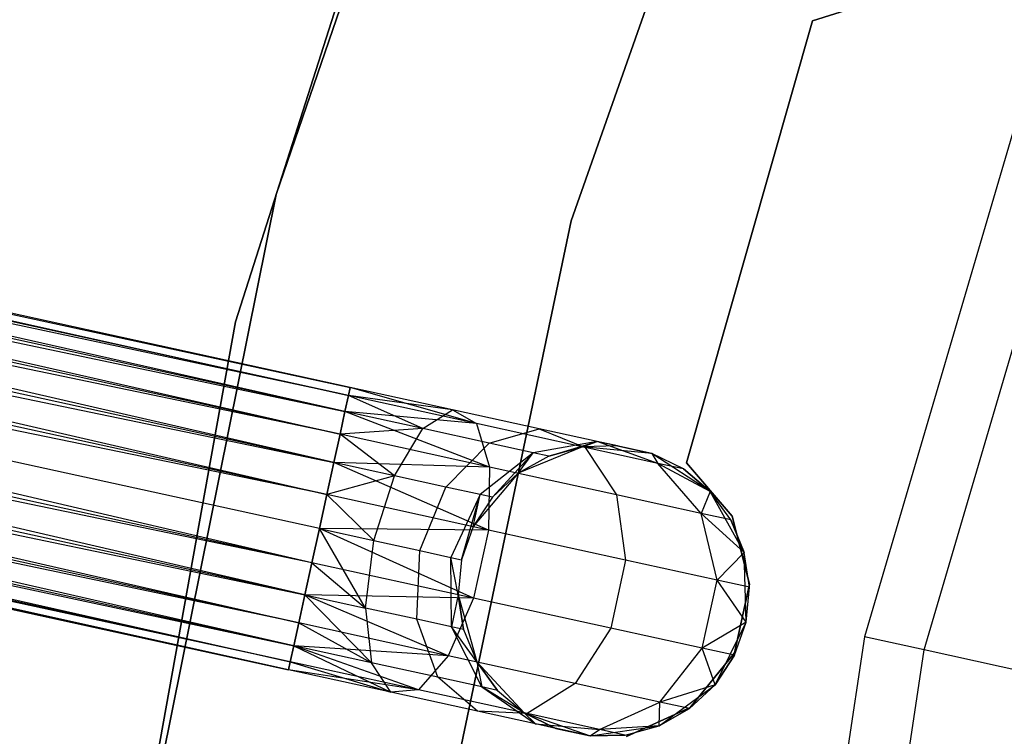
# Model space of a CAD drawing. Extents: x -91 to 92, y -91 to 92.
# Tile 96 of 256: x -44.45 to -37.69, y 8.33 to 13.25. Entities that reach past the tile are written whole.
import ezdxf

# ---------------------------------------------------------------- set-up
doc = ezdxf.new("R2010")
doc.units = 0
doc.header["$LTSCALE"] = 25.4
doc.layers.get('0').update_dxf_attribs({"linetype": 'CONTINUOUS'})

# ---------------------------------------------------------------- blocks, each defined once
blk = doc.blocks.new('NL2500012258_STL_2')
at = {"color": 0}
for p, q in [((51.4425, 17.1193, 186), (49.5581, 11.6188, 186)), ((49.5581, 11.6188, 178.5), (51.4425, 17.1193, 178.5)), ((51.4425, 17.1193, 186), (49.5581, 11.6188, 186)), ((49.5581, 11.6188, 178.5), (51.4425, 17.1193, 178.5)), ((51.5827, 11.4376, 186), (53.4727, 16.7841, 186)), ((53.4727, 16.7841, 178.5), (51.5827, 11.4376, 178.5)), ((53.4727, 16.7841, 178.5), (51.5827, 11.4376, 178.5)), ((51.5827, 11.4376, 186), (53.4727, 16.7841, 186)), ((51.0517, 16.2886, 186), (49.2791, 10.7441, 186)), ((49.2791, 10.7441, 187), (51.0517, 16.2886, 187)), ((51.0517, 16.2886, 186), (49.2791, 10.7441, 186)), ((49.2791, 10.7441, 187), (51.0517, 16.2886, 187)), ((50.0669, 10.2946, 177.3795), (31.2626, 14.4128, 177.3795)), ((50.0669, 10.2946, 177.6205), (31.2626, 14.4128, 177.3795)), ((31.2626, 14.4128, 177.3795), (50.0546, 10.2382, 177.1454)), ((50.0669, 10.2946, 177.6205), (31.2626, 14.4128, 177.3795)), ((50.0669, 10.2946, 177.3795), (31.2626, 14.4128, 177.3795)), ((31.2626, 14.4128, 177.3795), (50.0546, 10.2382, 177.1454)), ((31.2503, 14.3564, 177.8546), (50.0669, 10.2946, 177.6205)), ((50.0306, 10.1288, 178.0681), (31.2503, 14.3564, 177.8546)), ((50.0306, 10.1288, 178.0681), (31.2503, 14.3564, 177.8546)), ((50.0546, 10.2382, 177.8546), (31.2503, 14.3564, 177.8546)), ((50.0546, 10.2382, 177.8546), (31.2503, 14.3564, 177.8546)), ((31.2503, 14.3564, 177.8546), (50.0669, 10.2946, 177.6205)), ((31.2263, 14.247, 176.9319), (49.9964, 9.9726, 176.7515)), ((50.0546, 10.2382, 177.1454), (31.2263, 14.247, 176.9319)), ((50.0546, 10.2382, 177.1454), (31.2263, 14.247, 176.9319)), ((50.0306, 10.1288, 176.9319), (31.2263, 14.247, 176.9319)), ((50.0306, 10.1288, 176.9319), (31.2263, 14.247, 176.9319)), ((31.2263, 14.247, 176.9319), (49.9964, 9.9726, 176.7515)), ((31.1921, 14.0908, 178.2485), (50.0306, 10.1288, 178.0681)), ((49.954, 9.7788, 178.3855), (31.1921, 14.0908, 178.2485)), ((49.954, 9.7788, 178.3855), (31.1921, 14.0908, 178.2485)), ((49.9964, 9.9726, 178.2485), (31.1921, 14.0908, 178.2485)), ((49.9964, 9.9726, 178.2485), (31.1921, 14.0908, 178.2485)), ((31.1921, 14.0908, 178.2485), (50.0306, 10.1288, 178.0681)), ((31.1497, 13.897, 176.6145), (49.9058, 9.5586, 176.5291)), ((49.9964, 9.9726, 176.7515), (31.1497, 13.897, 176.6145)), ((49.9964, 9.9726, 176.7515), (31.1497, 13.897, 176.6145)), ((49.954, 9.7788, 176.6145), (31.1497, 13.897, 176.6145)), ((49.954, 9.7788, 176.6145), (31.1497, 13.897, 176.6145)), ((31.1497, 13.897, 176.6145), (49.9058, 9.5586, 176.5291)), ((55.1297, 13.7939, 149), (53.5983, 8.5821, 149)), ((55.1297, 13.7939, 149), (53.5983, 8.5821, 149)), ((31.1014, 13.6768, 178.4709), (49.954, 9.7788, 178.3855)), ((49.9058, 9.5586, 178.4709), (31.1014, 13.6768, 178.4709)), ((49.9058, 9.5586, 178.4709), (31.1014, 13.6768, 178.4709)), ((31.1014, 13.6768, 178.4709), (49.954, 9.7788, 178.3855)), ((54.0075, 8.4917, 173.0052), (55.5228, 13.6487, 173.0052)), ((54.0075, 8.4917, 173.0052), (55.5228, 13.6487, 173.0052)), ((49.9058, 9.5586, 176.5291), (31.0502, 13.4431, 176.5)), ((49.8546, 9.3249, 178.5), (31.0502, 13.4431, 178.5)), ((49.8546, 9.3249, 178.5), (31.0502, 13.4431, 178.5)), ((49.8546, 9.3249, 176.5), (31.0502, 13.4431, 176.5)), ((49.9058, 9.5586, 176.5291), (31.0502, 13.4431, 176.5)), ((49.8546, 9.3249, 176.5), (31.0502, 13.4431, 176.5)), ((49.8034, 9.0911, 176.5291), (31.0502, 13.4431, 176.5)), ((49.8034, 9.0911, 176.5291), (31.0502, 13.4431, 176.5)), ((49.7551, 8.8709, 178.3855), (30.999, 13.2093, 178.4709)), ((49.7551, 8.8709, 178.3855), (30.999, 13.2093, 178.4709)), ((49.8034, 9.0911, 178.4709), (30.999, 13.2093, 178.4709)), ((49.8034, 9.0911, 178.4709), (30.999, 13.2093, 178.4709)), ((30.9508, 12.9891, 176.6145), (49.7127, 8.6771, 176.7515)), ((49.8034, 9.0911, 176.5291), (30.9508, 12.9891, 176.6145)), ((49.8034, 9.0911, 176.5291), (30.9508, 12.9891, 176.6145)), ((49.7551, 8.8709, 176.6145), (30.9508, 12.9891, 176.6145)), ((49.7551, 8.8709, 176.6145), (30.9508, 12.9891, 176.6145)), ((30.9508, 12.9891, 176.6145), (49.7127, 8.6771, 176.7515)), ((53.2412, 12.8117, 185), (53.7007, 12.9567, 185)), ((53.7007, 12.9567, 183), (53.2412, 12.8117, 183)), ((53.7007, 12.9567, 183), (53.2412, 12.8117, 183)), ((53.2412, 12.8117, 185), (53.7007, 12.9567, 185)), ((30.9084, 12.7953, 178.2485), (49.7551, 8.8709, 178.3855)), ((49.6785, 8.5209, 178.0681), (30.9084, 12.7953, 178.2485)), ((49.6785, 8.5209, 178.0681), (30.9084, 12.7953, 178.2485)), ((49.7127, 8.6771, 178.2485), (30.9084, 12.7953, 178.2485)), ((49.7127, 8.6771, 178.2485), (30.9084, 12.7953, 178.2485)), ((30.9084, 12.7953, 178.2485), (49.7551, 8.8709, 178.3855)), ((52.376, 9.7755, 185), (53.2412, 12.8117, 185)), ((53.2412, 12.8117, 183), (52.376, 9.7755, 183)), ((53.2412, 12.8117, 183), (52.376, 9.7755, 183)), ((52.376, 9.7755, 185), (53.2412, 12.8117, 185)), ((53.2412, 12.8117, 185), (53.2412, 12.8117, 183)), ((53.2412, 12.8117, 185), (53.2412, 12.8117, 183)), ((30.8742, 12.6391, 176.9319), (49.6545, 8.4115, 177.1454)), ((49.7127, 8.6771, 176.7515), (30.8742, 12.6391, 176.9319)), ((49.7127, 8.6771, 176.7515), (30.8742, 12.6391, 176.9319)), ((49.6785, 8.5209, 176.9319), (30.8742, 12.6391, 176.9319)), ((49.6785, 8.5209, 176.9319), (30.8742, 12.6391, 176.9319)), ((30.8742, 12.6391, 176.9319), (49.6545, 8.4115, 177.1454)), ((30.8502, 12.5297, 177.8546), (49.6785, 8.5209, 178.0681)), ((49.6422, 8.3551, 177.6205), (30.8502, 12.5297, 177.8546)), ((49.6422, 8.3551, 177.6205), (30.8502, 12.5297, 177.8546)), ((49.6545, 8.4115, 177.8546), (30.8502, 12.5297, 177.8546)), ((49.6545, 8.4115, 177.8546), (30.8502, 12.5297, 177.8546)), ((30.8502, 12.5297, 177.8546), (49.6785, 8.5209, 178.0681)), ((30.8379, 12.4733, 177.3795), (49.6422, 8.3551, 177.6205)), ((49.6422, 8.3551, 177.3795), (30.8379, 12.4733, 177.3795)), ((30.8379, 12.4733, 177.3795), (49.6422, 8.3551, 177.6205)), ((49.6545, 8.4115, 177.1454), (30.8379, 12.4733, 177.3795)), ((49.6545, 8.4115, 177.1454), (30.8379, 12.4733, 177.3795)), ((49.6422, 8.3551, 177.3795), (30.8379, 12.4733, 177.3795)), ((49.5581, 11.6188, 186), (48.4078, 5.9193, 186)), ((48.4078, 5.9193, 178.5), (49.5581, 11.6188, 178.5)), ((49.5581, 11.6188, 186), (48.4078, 5.9193, 186)), ((48.4078, 5.9193, 178.5), (49.5581, 11.6188, 178.5)), ((49.5581, 11.6188, 186), (49.5581, 11.6188, 178.5)), ((49.5581, 11.6188, 186), (49.5581, 11.6188, 178.5)), ((50.4221, 5.887, 186), (51.5827, 11.4376, 186)), ((51.5827, 11.4376, 178.5), (50.4221, 5.887, 178.5)), ((51.5827, 11.4376, 178.5), (50.4221, 5.887, 178.5)), ((50.4221, 5.887, 186), (51.5827, 11.4376, 186)), ((51.5827, 11.4376, 178.5), (51.5827, 11.4376, 186)), ((51.5827, 11.4376, 178.5), (51.5827, 11.4376, 186)), ((49.2791, 10.7441, 186), (48.2453, 5.0158, 186)), ((48.2453, 5.0158, 187), (49.2791, 10.7441, 187)), ((49.2791, 10.7441, 186), (48.2453, 5.0158, 186)), ((48.2453, 5.0158, 187), (49.2791, 10.7441, 187)), ((49.2791, 10.7441, 186), (49.2791, 10.7441, 187)), ((49.2791, 10.7441, 186), (49.2791, 10.7441, 187)), ((50.0669, 10.2946, 177.6205), (50.0546, 10.2382, 177.8546)), ((50.0546, 10.2382, 177.1454), (50.0669, 10.2946, 177.3795)), ((50.0546, 10.2382, 177.1454), (50.0669, 10.2946, 177.3795)), ((50.0669, 10.2946, 177.6205), (50.0546, 10.2382, 177.8546)), ((50.7695, 10.1407, 177.7636), (50.0669, 10.2946, 177.6205)), ((50.7695, 10.1407, 177.7636), (50.0669, 10.2946, 177.3795)), ((50.7695, 10.1407, 177.7636), (50.0669, 10.2946, 177.6205)), ((50.7695, 10.1407, 177.7636), (50.0669, 10.2946, 177.3795)), ((50.9348, 10.0455, 177.3246), (50.0669, 10.2946, 177.3795)), ((50.9348, 10.0455, 177.3246), (50.0669, 10.2946, 177.3795)), ((50.0546, 10.2382, 177.8546), (50.0306, 10.1288, 178.0681)), ((50.0306, 10.1288, 176.9319), (50.0546, 10.2382, 177.1454)), ((50.0306, 10.1288, 176.9319), (50.0546, 10.2382, 177.1454)), ((50.0546, 10.2382, 177.8546), (50.0306, 10.1288, 178.0681)), ((50.5659, 10.0116, 178.1771), (50.0546, 10.2382, 177.8546)), ((50.5659, 10.0116, 178.1771), (50.0546, 10.2382, 177.8546)), ((50.7695, 10.1407, 177.7636), (50.0546, 10.2382, 177.8546)), ((50.7695, 10.1407, 177.7636), (50.0546, 10.2382, 177.8546)), ((50.9348, 10.0455, 177.3246), (50.0546, 10.2382, 177.1454)), ((50.9348, 10.0455, 177.3246), (50.0546, 10.2382, 177.1454)), ((50.0306, 10.1288, 178.0681), (49.9964, 9.9726, 178.2485)), ((49.9964, 9.9726, 176.7515), (50.0306, 10.1288, 176.9319)), ((49.9964, 9.9726, 176.7515), (50.0306, 10.1288, 176.9319)), ((50.0306, 10.1288, 178.0681), (49.9964, 9.9726, 178.2485)), ((50.5659, 10.0116, 178.1771), (50.0306, 10.1288, 178.0681)), ((50.5659, 10.0116, 178.1771), (50.0306, 10.1288, 178.0681)), ((50.9348, 10.0455, 177.3246), (50.0306, 10.1288, 176.9319)), ((50.9348, 10.0455, 177.3246), (50.0306, 10.1288, 176.9319)), ((51.0239, 9.7476, 176.9607), (50.0306, 10.1288, 176.9319)), ((51.0239, 9.7476, 176.9607), (50.0306, 10.1288, 176.9319)), ((50.5659, 10.0116, 178.1771), (50.7695, 10.1407, 177.7636)), ((50.5659, 10.0116, 178.1771), (50.7695, 10.1407, 177.7636)), ((50.7695, 10.1407, 177.7636), (50.9348, 10.0455, 177.3246)), ((51.3652, 10.0103, 178.171), (50.7695, 10.1407, 177.7636)), ((51.3652, 10.0103, 178.171), (50.7695, 10.1407, 177.7636)), ((50.7695, 10.1407, 177.7636), (50.9348, 10.0455, 177.3246)), ((50.5659, 10.0116, 178.1771), (49.9964, 9.9726, 178.2485)), ((50.5659, 10.0116, 178.1771), (49.9964, 9.9726, 178.2485)), ((50.3706, 9.6876, 178.4703), (50.5659, 10.0116, 178.1771)), ((50.3706, 9.6876, 178.4703), (50.5659, 10.0116, 178.1771)), ((51.0197, 9.9122, 178.4875), (50.5659, 10.0116, 178.1771)), ((51.0197, 9.9122, 178.4875), (50.5659, 10.0116, 178.1771)), ((50.9348, 10.0455, 177.3246), (51.0239, 9.7476, 176.9607)), ((51.681, 9.882, 177.835), (50.9348, 10.0455, 177.3246)), ((51.681, 9.882, 177.835), (50.9348, 10.0455, 177.3246)), ((50.9348, 10.0455, 177.3246), (51.0239, 9.7476, 176.9607)), ((51.0197, 9.9122, 178.4875), (51.3652, 10.0103, 178.171)), ((51.0197, 9.9122, 178.4875), (51.3652, 10.0103, 178.171)), ((51.3652, 10.0103, 178.171), (51.681, 9.882, 177.835)), ((51.7631, 9.9231, 178.7808), (51.3652, 10.0103, 178.171)), ((51.7631, 9.9231, 178.7808), (51.3652, 10.0103, 178.171)), ((51.3652, 10.0103, 178.171), (51.681, 9.882, 177.835)), ((49.9964, 9.9726, 178.2485), (49.954, 9.7788, 178.3855)), ((49.954, 9.7788, 176.6145), (49.9964, 9.9726, 176.7515)), ((49.954, 9.7788, 176.6145), (49.9964, 9.9726, 176.7515)), ((49.9964, 9.9726, 178.2485), (49.954, 9.7788, 178.3855)), ((50.3706, 9.6876, 178.4703), (49.9964, 9.9726, 178.2485)), ((50.3706, 9.6876, 178.4703), (49.9964, 9.9726, 178.2485)), ((51.0239, 9.7476, 176.9607), (49.9964, 9.9726, 176.7515)), ((51.0239, 9.7476, 176.9607), (49.9964, 9.9726, 176.7515)), ((50.7238, 9.6102, 178.7119), (51.0197, 9.9122, 178.4875)), ((50.7238, 9.6102, 178.7119), (51.0197, 9.9122, 178.4875)), ((51.3229, 9.8458, 178.952), (51.0197, 9.9122, 178.4875)), ((51.3229, 9.8458, 178.952), (51.0197, 9.9122, 178.4875)), ((51.6619, 9.8862, 185), (51.2189, 9.7049, 185)), ((51.6619, 9.8862, 185), (51.2189, 9.7049, 185)), ((51.7631, 9.9231, 178.7808), (51.3229, 9.8458, 178.952)), ((51.7631, 9.9231, 178.7808), (51.3229, 9.8458, 178.952)), ((51.4294, 9.8224, 179.5), (51.7631, 9.9231, 178.7808)), ((51.4294, 9.8224, 179.5), (51.7631, 9.9231, 178.7808)), ((51.6619, 9.8862, 179.5), (51.4294, 9.8224, 179.5)), ((51.4294, 9.8224, 179.5), (51.6619, 9.8862, 185)), ((51.4294, 9.8224, 179.5), (51.6619, 9.8862, 185)), ((51.6619, 9.8862, 179.5), (51.4294, 9.8224, 179.5)), ((51.6619, 9.8862, 179.5), (51.7631, 9.9231, 178.7808)), ((51.6619, 9.8862, 179.5), (51.7631, 9.9231, 178.7808)), ((51.9029, 9.8925, 179.5), (51.6619, 9.8862, 185)), ((51.9029, 9.8925, 179.5), (51.6619, 9.8862, 179.5)), ((51.9029, 9.8925, 179.5), (51.6619, 9.8862, 185)), ((51.9029, 9.8925, 179.5), (51.6619, 9.8862, 179.5)), ((52.1384, 9.8409, 185), (51.6619, 9.8862, 185)), ((52.1384, 9.8409, 185), (51.6619, 9.8862, 185)), ((51.6619, 9.8862, 179.5), (51.6619, 9.8862, 185)), ((51.6619, 9.8862, 179.5), (51.6619, 9.8862, 185)), ((51.681, 9.882, 177.835), (51.8949, 9.5568, 177.5565)), ((52.1796, 9.7728, 178.5989), (51.681, 9.882, 177.835)), ((52.1796, 9.7728, 178.5989), (51.681, 9.882, 177.835)), ((51.681, 9.882, 177.835), (51.8949, 9.5568, 177.5565)), ((52.1384, 9.8409, 179.5), (51.7631, 9.9231, 178.7808)), ((51.9029, 9.8925, 179.5), (51.7631, 9.9231, 178.7808)), ((51.9029, 9.8925, 179.5), (51.7631, 9.9231, 178.7808)), ((52.1384, 9.8409, 179.5), (51.7631, 9.9231, 178.7808)), ((52.1796, 9.7728, 178.5989), (51.7631, 9.9231, 178.7808)), ((52.1796, 9.7728, 178.5989), (51.7631, 9.9231, 178.7808)), ((51.9029, 9.8925, 179.5), (52.1384, 9.8409, 185)), ((51.9029, 9.8925, 179.5), (52.1384, 9.8409, 185)), ((51.3229, 9.8458, 178.952), (50.9599, 9.5585, 179.0735)), ((51.3229, 9.8458, 178.952), (50.9599, 9.5585, 179.0735)), ((51.0427, 9.5404, 179.5), (51.3229, 9.8458, 178.952)), ((51.0427, 9.5404, 179.5), (51.3229, 9.8458, 178.952)), ((51.2189, 9.7049, 179.5), (51.3229, 9.8458, 178.952)), ((51.2189, 9.7049, 179.5), (51.3229, 9.8458, 178.952)), ((51.4294, 9.8224, 179.5), (51.2189, 9.7049, 185)), ((51.4294, 9.8224, 179.5), (51.2189, 9.7049, 179.5)), ((51.4294, 9.8224, 179.5), (51.2189, 9.7049, 185)), ((51.4294, 9.8224, 179.5), (51.2189, 9.7049, 179.5)), ((51.4294, 9.8224, 179.5), (51.3229, 9.8458, 178.952)), ((51.4294, 9.8224, 179.5), (51.3229, 9.8458, 178.952)), ((52.5392, 9.5794, 185), (52.1384, 9.8409, 185)), ((52.3547, 9.7345, 179.5), (52.1384, 9.8409, 185)), ((52.5392, 9.5794, 185), (52.1384, 9.8409, 185)), ((52.3547, 9.7345, 179.5), (52.1384, 9.8409, 179.5)), ((52.1384, 9.8409, 179.5), (52.1384, 9.8409, 185)), ((52.3547, 9.7345, 179.5), (52.1384, 9.8409, 185)), ((52.1384, 9.8409, 179.5), (52.1384, 9.8409, 185)), ((52.1384, 9.8409, 179.5), (52.1796, 9.7728, 178.5989)), ((52.3547, 9.7345, 179.5), (52.1384, 9.8409, 179.5)), ((52.1384, 9.8409, 179.5), (52.1796, 9.7728, 178.5989)), ((49.954, 9.7788, 178.3855), (49.9058, 9.5586, 178.4709)), ((49.9058, 9.5586, 176.5291), (49.954, 9.7788, 176.6145)), ((49.9058, 9.5586, 176.5291), (49.954, 9.7788, 176.6145)), ((49.954, 9.7788, 178.3855), (49.9058, 9.5586, 178.4709)), ((50.3706, 9.6876, 178.4703), (49.954, 9.7788, 178.3855)), ((50.3706, 9.6876, 178.4703), (49.954, 9.7788, 178.3855)), ((51.0239, 9.7476, 176.9607), (49.954, 9.7788, 176.6145)), ((51.0239, 9.7476, 176.9607), (49.954, 9.7788, 176.6145)), ((51.0164, 9.3154, 176.7552), (49.954, 9.7788, 176.6145)), ((51.0164, 9.3154, 176.7552), (49.954, 9.7788, 176.6145)), ((51.0239, 9.7476, 176.9607), (51.0164, 9.3154, 176.7552)), ((51.0239, 9.7476, 176.9607), (51.0164, 9.3154, 176.7552)), ((51.8949, 9.5568, 177.5565), (51.0239, 9.7476, 176.9607)), ((51.8949, 9.5568, 177.5565), (51.0239, 9.7476, 176.9607)), ((52.3547, 9.7345, 179.5), (52.1796, 9.7728, 178.5989)), ((52.3547, 9.7345, 179.5), (52.1796, 9.7728, 178.5989)), ((52.5392, 9.5794, 179.5), (52.1796, 9.7728, 178.5989)), ((52.5392, 9.5794, 179.5), (52.1796, 9.7728, 178.5989)), ((52.4769, 9.4294, 178.4482), (52.1796, 9.7728, 178.5989)), ((52.4769, 9.4294, 178.4482), (52.1796, 9.7728, 178.5989)), ((52.6902, 9.4101, 185), (52.376, 9.7755, 185)), ((52.376, 9.7755, 185), (52.376, 9.7755, 183)), ((52.376, 9.7755, 183), (52.6902, 9.4101, 183)), ((52.376, 9.7755, 185), (52.376, 9.7755, 183)), ((52.376, 9.7755, 183), (52.6902, 9.4101, 183)), ((52.6902, 9.4101, 185), (52.376, 9.7755, 185)), ((50.3706, 9.6876, 178.4703), (49.9058, 9.5586, 178.4709)), ((50.3706, 9.6876, 178.4703), (49.9058, 9.5586, 178.4709)), ((50.2284, 9.243, 178.5761), (50.3706, 9.6876, 178.4703)), ((50.2284, 9.243, 178.5761), (50.3706, 9.6876, 178.4703)), ((50.7238, 9.6102, 178.7119), (50.3706, 9.6876, 178.4703)), ((50.7238, 9.6102, 178.7119), (50.3706, 9.6876, 178.4703)), ((51.2189, 9.7049, 185), (50.911, 9.3385, 185)), ((51.2189, 9.7049, 185), (50.911, 9.3385, 185)), ((51.2189, 9.7049, 179.5), (51.0427, 9.5404, 179.5)), ((51.0427, 9.5404, 179.5), (51.2189, 9.7049, 185)), ((51.0427, 9.5404, 179.5), (51.2189, 9.7049, 185)), ((51.2189, 9.7049, 179.5), (51.0427, 9.5404, 179.5)), ((51.2189, 9.7049, 179.5), (51.2189, 9.7049, 185)), ((51.2189, 9.7049, 179.5), (51.2189, 9.7049, 185)), ((52.5392, 9.5794, 179.5), (52.3547, 9.7345, 179.5)), ((52.3547, 9.7345, 179.5), (52.5392, 9.5794, 185)), ((52.3547, 9.7345, 179.5), (52.5392, 9.5794, 185)), ((52.5392, 9.5794, 179.5), (52.3547, 9.7345, 179.5)), ((50.5453, 9.1736, 178.7929), (50.7238, 9.6102, 178.7119)), ((50.5453, 9.1736, 178.7929), (50.7238, 9.6102, 178.7119)), ((50.9599, 9.5585, 179.0735), (50.7238, 9.6102, 178.7119)), ((50.9599, 9.5585, 179.0735), (50.7238, 9.6102, 178.7119)), ((49.9058, 9.5586, 178.4709), (49.8546, 9.3249, 178.5)), ((49.8546, 9.3249, 176.5), (49.9058, 9.5586, 176.5291)), ((49.9058, 9.5586, 178.4709), (49.8546, 9.3249, 178.5)), ((49.8546, 9.3249, 176.5), (49.9058, 9.5586, 176.5291)), ((50.2284, 9.243, 178.5761), (49.9058, 9.5586, 178.4709)), ((50.2284, 9.243, 178.5761), (49.9058, 9.5586, 178.4709)), ((51.0164, 9.3154, 176.7552), (49.9058, 9.5586, 176.5291)), ((51.0164, 9.3154, 176.7552), (49.9058, 9.5586, 176.5291)), ((50.9599, 9.5585, 179.0735), (50.7571, 9.1272, 179.1173)), ((50.9599, 9.5585, 179.0735), (50.7571, 9.1272, 179.1173)), ((50.8314, 9.1109, 179.5), (50.9599, 9.5585, 179.0735)), ((50.8314, 9.1109, 179.5), (50.9599, 9.5585, 179.0735)), ((50.911, 9.3385, 179.5), (50.9599, 9.5585, 179.0735)), ((50.911, 9.3385, 179.5), (50.9599, 9.5585, 179.0735)), ((51.0427, 9.5404, 179.5), (50.911, 9.3385, 185)), ((51.0427, 9.5404, 179.5), (50.911, 9.3385, 185)), ((51.0427, 9.5404, 179.5), (50.911, 9.3385, 179.5)), ((51.0427, 9.5404, 179.5), (50.911, 9.3385, 179.5)), ((51.0427, 9.5404, 179.5), (50.9599, 9.5585, 179.0735)), ((51.0427, 9.5404, 179.5), (50.9599, 9.5585, 179.0735)), ((51.8949, 9.5568, 177.5565), (51.9579, 9.1092, 177.3992)), ((52.4769, 9.4294, 178.4482), (51.8949, 9.5568, 177.5565)), ((52.4769, 9.4294, 178.4482), (51.8949, 9.5568, 177.5565)), ((51.8949, 9.5568, 177.5565), (51.9579, 9.1092, 177.3992)), ((52.5392, 9.5794, 179.5), (52.4769, 9.4294, 178.4482)), ((52.5392, 9.5794, 179.5), (52.4769, 9.4294, 178.4482)), ((52.7726, 9.1615, 185), (52.5392, 9.5794, 185)), ((52.6813, 9.3846, 179.5), (52.5392, 9.5794, 185)), ((52.7726, 9.1615, 185), (52.5392, 9.5794, 185)), ((52.6813, 9.3846, 179.5), (52.5392, 9.5794, 179.5)), ((52.5392, 9.5794, 179.5), (52.5392, 9.5794, 185)), ((52.6813, 9.3846, 179.5), (52.5392, 9.5794, 185)), ((52.5392, 9.5794, 179.5), (52.5392, 9.5794, 185)), ((52.6813, 9.3846, 179.5), (52.5392, 9.5794, 179.5)), ((52.6813, 9.3846, 179.5), (52.4769, 9.4294, 178.4482)), ((52.6813, 9.3846, 179.5), (52.4769, 9.4294, 178.4482)), ((52.7726, 9.1615, 179.5), (52.4769, 9.4294, 178.4482)), ((52.7726, 9.1615, 179.5), (52.4769, 9.4294, 178.4482)), ((52.587, 8.9714, 178.3631), (52.4769, 9.4294, 178.4482)), ((52.587, 8.9714, 178.3631), (52.4769, 9.4294, 178.4482)), ((52.808, 8.9428, 185), (52.6902, 9.4101, 185)), ((52.6902, 9.4101, 185), (52.6902, 9.4101, 183)), ((52.6902, 9.4101, 183), (52.808, 8.9428, 183)), ((52.6902, 9.4101, 185), (52.6902, 9.4101, 183)), ((52.6902, 9.4101, 183), (52.808, 8.9428, 183)), ((52.808, 8.9428, 185), (52.6902, 9.4101, 185)), ((50.911, 9.3385, 185), (50.8314, 9.1109, 185)), ((50.911, 9.3385, 179.5), (50.8314, 9.1109, 179.5)), ((50.911, 9.3385, 185), (50.8314, 9.1109, 185)), ((50.911, 9.3385, 179.5), (50.8314, 9.1109, 179.5)), ((50.911, 9.3385, 179.5), (50.911, 9.3385, 185)), ((50.911, 9.3385, 179.5), (50.911, 9.3385, 185)), ((52.7726, 9.1615, 179.5), (52.6813, 9.3846, 179.5)), ((52.6813, 9.3846, 179.5), (52.7726, 9.1615, 185)), ((52.6813, 9.3846, 179.5), (52.7726, 9.1615, 185)), ((52.7726, 9.1615, 179.5), (52.6813, 9.3846, 179.5)), ((49.8034, 9.0911, 176.5291), (49.8546, 9.3249, 176.5)), ((49.8546, 9.3249, 178.5), (49.8034, 9.0911, 178.4709)), ((49.8546, 9.3249, 178.5), (49.8034, 9.0911, 178.4709)), ((49.8034, 9.0911, 176.5291), (49.8546, 9.3249, 176.5)), ((49.8546, 9.3249, 178.5), (50.2284, 9.243, 178.5761)), ((51.0164, 9.3154, 176.7552), (49.8546, 9.3249, 176.5)), ((51.0164, 9.3154, 176.7552), (49.8546, 9.3249, 176.5)), ((50.914, 8.8478, 176.7552), (49.8546, 9.3249, 176.5)), ((50.914, 8.8478, 176.7552), (49.8546, 9.3249, 176.5)), ((50.1718, 8.7796, 178.4703), (49.8546, 9.3249, 178.5)), ((50.1718, 8.7796, 178.4703), (49.8546, 9.3249, 178.5)), ((49.8546, 9.3249, 178.5), (50.2284, 9.243, 178.5761)), ((51.0164, 9.3154, 176.7552), (50.914, 8.8478, 176.7552)), ((51.0164, 9.3154, 176.7552), (50.914, 8.8478, 176.7552)), ((51.9579, 9.1092, 177.3992), (51.0164, 9.3154, 176.7552)), ((51.9579, 9.1092, 177.3992), (51.0164, 9.3154, 176.7552)), ((50.1718, 8.7796, 178.4703), (50.2284, 9.243, 178.5761)), ((50.1718, 8.7796, 178.4703), (50.2284, 9.243, 178.5761)), ((50.2284, 9.243, 178.5761), (50.5453, 9.1736, 178.7929)), ((50.2284, 9.243, 178.5761), (50.5453, 9.1736, 178.7929)), ((50.525, 8.7023, 178.7119), (50.5453, 9.1736, 178.7929)), ((50.525, 8.7023, 178.7119), (50.5453, 9.1736, 178.7929)), ((50.5453, 9.1736, 178.7929), (50.7571, 9.1272, 179.1173)), ((50.5453, 9.1736, 178.7929), (50.7571, 9.1272, 179.1173)), ((52.7726, 9.1615, 179.5), (52.587, 8.9714, 178.3631)), ((52.7726, 9.1615, 179.5), (52.587, 8.9714, 178.3631)), ((52.7851, 8.6831, 185), (52.7726, 9.1615, 185)), ((52.7851, 8.6831, 185), (52.7726, 9.1615, 185)), ((52.8079, 8.923, 179.5), (52.7726, 9.1615, 185)), ((52.8079, 8.923, 179.5), (52.7726, 9.1615, 179.5)), ((52.7726, 9.1615, 179.5), (52.7726, 9.1615, 185)), ((52.8079, 8.923, 179.5), (52.7726, 9.1615, 185)), ((52.7726, 9.1615, 179.5), (52.7726, 9.1615, 185)), ((52.8079, 8.923, 179.5), (52.7726, 9.1615, 179.5)), ((49.7551, 8.8709, 176.6145), (49.8034, 9.0911, 176.5291)), ((49.8034, 9.0911, 178.4709), (49.7551, 8.8709, 178.3855)), ((49.8034, 9.0911, 178.4709), (49.7551, 8.8709, 178.3855)), ((49.7551, 8.8709, 176.6145), (49.8034, 9.0911, 176.5291)), ((50.914, 8.8478, 176.7552), (49.8034, 9.0911, 176.5291)), ((50.914, 8.8478, 176.7552), (49.8034, 9.0911, 176.5291)), ((49.8034, 9.0911, 178.4709), (50.1718, 8.7796, 178.4703)), ((49.8034, 9.0911, 178.4709), (50.1718, 8.7796, 178.4703)), ((50.7571, 9.1272, 179.1173), (50.8314, 9.1109, 179.5)), ((50.761, 8.6506, 179.0735), (50.7571, 9.1272, 179.1173)), ((50.761, 8.6506, 179.0735), (50.7571, 9.1272, 179.1173)), ((50.8086, 8.8709, 179.5), (50.7571, 9.1272, 179.1173)), ((50.8086, 8.8709, 179.5), (50.7571, 9.1272, 179.1173)), ((50.7571, 9.1272, 179.1173), (50.8314, 9.1109, 179.5)), ((50.8314, 9.1109, 185), (50.8086, 8.8709, 185)), ((50.8314, 9.1109, 179.5), (50.8086, 8.8709, 179.5)), ((50.8314, 9.1109, 185), (50.8086, 8.8709, 185)), ((50.8314, 9.1109, 179.5), (50.8086, 8.8709, 179.5)), ((50.8314, 9.1109, 179.5), (50.8314, 9.1109, 185)), ((50.8314, 9.1109, 179.5), (50.8314, 9.1109, 185)), ((51.9579, 9.1092, 177.3992), (51.8555, 8.6417, 177.3992)), ((51.9579, 9.1092, 177.3992), (51.8555, 8.6417, 177.3992)), ((52.587, 8.9714, 178.3631), (51.9579, 9.1092, 177.3992)), ((52.587, 8.9714, 178.3631), (51.9579, 9.1092, 177.3992)), ((52.4846, 8.5039, 178.3631), (52.587, 8.9714, 178.3631)), ((52.4846, 8.5039, 178.3631), (52.587, 8.9714, 178.3631)), ((52.8079, 8.923, 179.5), (52.587, 8.9714, 178.3631)), ((52.8079, 8.923, 179.5), (52.587, 8.9714, 178.3631)), ((52.7851, 8.6831, 179.5), (52.587, 8.9714, 178.3631)), ((52.7851, 8.6831, 179.5), (52.587, 8.9714, 178.3631)), ((52.7047, 8.4721, 185), (52.808, 8.9428, 185)), ((52.808, 8.9428, 183), (52.7047, 8.4721, 183)), ((52.808, 8.9428, 183), (52.7047, 8.4721, 183)), ((52.7047, 8.4721, 185), (52.808, 8.9428, 185)), ((52.808, 8.9428, 185), (52.808, 8.9428, 183)), ((52.808, 8.9428, 185), (52.808, 8.9428, 183)), ((49.7127, 8.6771, 176.7515), (49.7551, 8.8709, 176.6145)), ((49.7551, 8.8709, 178.3855), (49.7127, 8.6771, 178.2485)), ((49.7551, 8.8709, 178.3855), (49.7127, 8.6771, 178.2485)), ((49.7127, 8.6771, 176.7515), (49.7551, 8.8709, 176.6145)), ((50.914, 8.8478, 176.7552), (49.7551, 8.8709, 176.6145)), ((50.914, 8.8478, 176.7552), (49.7551, 8.8709, 176.6145)), ((50.7402, 8.4521, 176.9607), (49.7551, 8.8709, 176.6145)), ((50.7402, 8.4521, 176.9607), (49.7551, 8.8709, 176.6145)), ((49.7551, 8.8709, 178.3855), (50.1718, 8.7796, 178.4703)), ((49.7551, 8.8709, 178.3855), (50.1718, 8.7796, 178.4703)), ((49.7551, 8.8709, 178.3855), (50.2138, 8.4037, 178.1771)), ((49.7551, 8.8709, 178.3855), (50.2138, 8.4037, 178.1771)), ((50.8086, 8.8709, 179.5), (50.761, 8.6506, 179.0735)), ((50.8086, 8.8709, 179.5), (50.761, 8.6506, 179.0735)), ((50.8086, 8.8709, 185), (50.9352, 8.4093, 185)), ((50.8086, 8.8709, 179.5), (50.8086, 8.8709, 185)), ((50.8086, 8.8709, 179.5), (50.8086, 8.8709, 185)), ((50.8086, 8.8709, 179.5), (50.8439, 8.6325, 179.5)), ((50.8439, 8.6325, 179.5), (50.8086, 8.8709, 185)), ((50.8439, 8.6325, 179.5), (50.8086, 8.8709, 185)), ((50.8086, 8.8709, 185), (50.9352, 8.4093, 185)), ((50.8086, 8.8709, 179.5), (50.8439, 8.6325, 179.5)), ((52.7851, 8.6831, 185), (52.8079, 8.923, 179.5)), ((52.7851, 8.6831, 179.5), (52.8079, 8.923, 179.5)), ((52.7851, 8.6831, 185), (52.8079, 8.923, 179.5)), ((52.7851, 8.6831, 179.5), (52.8079, 8.923, 179.5)), ((50.914, 8.8478, 176.7552), (50.7402, 8.4521, 176.9607)), ((50.914, 8.8478, 176.7552), (50.7402, 8.4521, 176.9607)), ((51.8555, 8.6417, 177.3992), (50.914, 8.8478, 176.7552)), ((51.8555, 8.6417, 177.3992), (50.914, 8.8478, 176.7552)), ((50.525, 8.7023, 178.7119), (50.1718, 8.7796, 178.4703)), ((50.1718, 8.7796, 178.4703), (50.2138, 8.4037, 178.1771)), ((50.1718, 8.7796, 178.4703), (50.2138, 8.4037, 178.1771)), ((50.525, 8.7023, 178.7119), (50.1718, 8.7796, 178.4703)), ((49.6785, 8.5209, 176.9319), (49.7127, 8.6771, 176.7515)), ((49.7127, 8.6771, 178.2485), (49.6785, 8.5209, 178.0681)), ((49.7127, 8.6771, 178.2485), (49.6785, 8.5209, 178.0681)), ((49.6785, 8.5209, 176.9319), (49.7127, 8.6771, 176.7515)), ((50.7402, 8.4521, 176.9607), (49.7127, 8.6771, 176.7515)), ((50.7402, 8.4521, 176.9607), (49.7127, 8.6771, 176.7515)), ((49.7127, 8.6771, 178.2485), (50.2138, 8.4037, 178.1771)), ((49.7127, 8.6771, 178.2485), (50.2138, 8.4037, 178.1771)), ((50.6676, 8.3043, 178.4875), (50.525, 8.7023, 178.7119)), ((50.761, 8.6506, 179.0735), (50.525, 8.7023, 178.7119)), ((50.6676, 8.3043, 178.4875), (50.525, 8.7023, 178.7119)), ((50.761, 8.6506, 179.0735), (50.525, 8.7023, 178.7119)), ((52.7851, 8.6831, 179.5), (52.4846, 8.5039, 178.3631)), ((52.7851, 8.6831, 179.5), (52.4846, 8.5039, 178.3631)), ((52.5738, 8.2536, 185), (52.7851, 8.6831, 185)), ((52.5738, 8.2536, 185), (52.7851, 8.6831, 185)), ((52.7055, 8.4555, 179.5), (52.7851, 8.6831, 185)), ((52.7055, 8.4555, 179.5), (52.7851, 8.6831, 185)), ((52.7055, 8.4555, 179.5), (52.7851, 8.6831, 179.5)), ((52.7055, 8.4555, 179.5), (52.7851, 8.6831, 179.5)), ((52.7851, 8.6831, 179.5), (52.7851, 8.6831, 185)), ((52.7851, 8.6831, 179.5), (52.7851, 8.6831, 185)), ((50.9708, 8.2379, 178.952), (50.761, 8.6506, 179.0735)), ((50.9352, 8.4093, 179.5), (50.761, 8.6506, 179.0735)), ((50.9708, 8.2379, 178.952), (50.761, 8.6506, 179.0735)), ((50.9352, 8.4093, 179.5), (50.761, 8.6506, 179.0735)), ((50.8439, 8.6325, 179.5), (50.761, 8.6506, 179.0735)), ((50.8439, 8.6325, 179.5), (50.761, 8.6506, 179.0735)), ((50.8439, 8.6325, 179.5), (50.9352, 8.4093, 185)), ((50.8439, 8.6325, 179.5), (50.9352, 8.4093, 179.5)), ((50.8439, 8.6325, 179.5), (50.9352, 8.4093, 185)), ((50.8439, 8.6325, 179.5), (50.9352, 8.4093, 179.5)), ((51.8555, 8.6417, 177.3992), (51.6112, 8.2613, 177.5565)), ((51.8555, 8.6417, 177.3992), (51.6112, 8.2613, 177.5565)), ((52.4846, 8.5039, 178.3631), (51.8555, 8.6417, 177.3992)), ((52.4846, 8.5039, 178.3631), (51.8555, 8.6417, 177.3992)), ((49.6545, 8.4115, 177.1454), (49.6785, 8.5209, 176.9319)), ((49.6785, 8.5209, 178.0681), (49.6545, 8.4115, 177.8546)), ((49.6785, 8.5209, 178.0681), (49.6545, 8.4115, 177.8546)), ((49.6545, 8.4115, 177.1454), (49.6785, 8.5209, 176.9319)), ((50.7402, 8.4521, 176.9607), (49.6785, 8.5209, 176.9319)), ((50.7402, 8.4521, 176.9607), (49.6785, 8.5209, 176.9319)), ((50.5347, 8.2187, 177.3246), (49.6785, 8.5209, 176.9319)), ((50.5347, 8.2187, 177.3246), (49.6785, 8.5209, 176.9319)), ((50.2138, 8.4037, 178.1771), (49.6785, 8.5209, 178.0681)), ((49.6785, 8.5209, 178.0681), (50.3448, 8.2013, 177.7636)), ((49.6785, 8.5209, 178.0681), (50.3448, 8.2013, 177.7636)), ((50.2138, 8.4037, 178.1771), (49.6785, 8.5209, 178.0681)), ((53.5983, 8.5821, 149), (52.7909, 3.2103, 149)), ((53.5983, 8.5821, 149), (52.7909, 3.2103, 149)), ((54.0075, 8.4917, 173.0052), (53.5983, 8.5821, 149)), ((54.0075, 8.4917, 173.0052), (53.5983, 8.5821, 149)), ((52.1932, 8.1338, 178.4482), (52.4846, 8.5039, 178.3631)), ((52.1932, 8.1338, 178.4482), (52.4846, 8.5039, 178.3631)), ((52.402, 8.0971, 185), (52.7047, 8.4721, 185)), ((52.7047, 8.4721, 183), (52.402, 8.0971, 183)), ((52.7047, 8.4721, 183), (52.402, 8.0971, 183)), ((52.402, 8.0971, 185), (52.7047, 8.4721, 185)), ((52.7055, 8.4555, 179.5), (52.4846, 8.5039, 178.3631)), ((52.7055, 8.4555, 179.5), (52.4846, 8.5039, 178.3631)), ((52.5738, 8.2536, 179.5), (52.4846, 8.5039, 178.3631)), ((52.5738, 8.2536, 179.5), (52.4846, 8.5039, 178.3631)), ((52.5738, 8.2536, 179.5), (52.7055, 8.4555, 179.5)), ((52.7055, 8.4555, 179.5), (52.5738, 8.2536, 185)), ((52.7055, 8.4555, 179.5), (52.5738, 8.2536, 185)), ((52.5738, 8.2536, 179.5), (52.7055, 8.4555, 179.5)), ((52.7047, 8.4721, 185), (52.7047, 8.4721, 183)), ((52.7047, 8.4721, 185), (52.7047, 8.4721, 183)), ((53.2085, 3.1765, 173.0052), (54.0075, 8.4917, 173.0052)), ((53.2085, 3.1765, 173.0052), (54.0075, 8.4917, 173.0052)), ((59.861, 7.1981, 179), (54.0075, 8.4917, 173.0052)), ((59.861, 7.1981, 179), (54.0075, 8.4917, 173.0052)), ((49.6422, 8.3551, 177.3795), (49.6545, 8.4115, 177.1454)), ((49.6545, 8.4115, 177.8546), (49.6422, 8.3551, 177.6205)), ((49.6545, 8.4115, 177.8546), (49.6422, 8.3551, 177.6205)), ((49.6422, 8.3551, 177.3795), (49.6545, 8.4115, 177.1454)), ((50.5347, 8.2187, 177.3246), (49.6545, 8.4115, 177.1454)), ((50.5347, 8.2187, 177.3246), (49.6545, 8.4115, 177.1454)), ((49.6545, 8.4115, 177.8546), (50.3448, 8.2013, 177.7636)), ((49.6545, 8.4115, 177.8546), (50.3448, 8.2013, 177.7636)), ((50.3448, 8.2013, 177.7636), (50.2138, 8.4037, 178.1771)), ((50.6676, 8.3043, 178.4875), (50.2138, 8.4037, 178.1771)), ((50.3448, 8.2013, 177.7636), (50.2138, 8.4037, 178.1771)), ((50.6676, 8.3043, 178.4875), (50.2138, 8.4037, 178.1771)), ((50.7402, 8.4521, 176.9607), (50.5347, 8.2187, 177.3246)), ((50.7402, 8.4521, 176.9607), (50.5347, 8.2187, 177.3246)), ((51.6112, 8.2613, 177.5565), (50.7402, 8.4521, 176.9607)), ((51.6112, 8.2613, 177.5565), (50.7402, 8.4521, 176.9607)), ((50.9352, 8.4093, 185), (51.2618, 8.0595, 185)), ((50.9352, 8.4093, 179.5), (50.9352, 8.4093, 185)), ((50.9352, 8.4093, 179.5), (50.9352, 8.4093, 185)), ((50.9352, 8.4093, 179.5), (51.0773, 8.2146, 179.5)), ((51.0773, 8.2146, 179.5), (50.9352, 8.4093, 185)), ((51.0773, 8.2146, 179.5), (50.9352, 8.4093, 185)), ((50.9352, 8.4093, 185), (51.2618, 8.0595, 185)), ((50.9352, 8.4093, 179.5), (51.0773, 8.2146, 179.5)), ((50.9352, 8.4093, 179.5), (50.9708, 8.2379, 178.952)), ((50.9352, 8.4093, 179.5), (50.9708, 8.2379, 178.952)), ((50.5347, 8.2187, 177.3246), (49.6422, 8.3551, 177.3795)), ((50.5347, 8.2187, 177.3246), (49.6422, 8.3551, 177.3795)), ((50.3448, 8.2013, 177.7636), (49.6422, 8.3551, 177.3795)), ((50.3448, 8.2013, 177.7636), (49.6422, 8.3551, 177.6205)), ((50.3448, 8.2013, 177.7636), (49.6422, 8.3551, 177.3795)), ((50.3448, 8.2013, 177.7636), (49.6422, 8.3551, 177.6205)), ((50.9404, 8.0708, 178.171), (50.6676, 8.3043, 178.4875)), ((50.9708, 8.2379, 178.952), (50.6676, 8.3043, 178.4875)), ((50.9404, 8.0708, 178.171), (50.6676, 8.3043, 178.4875)), ((50.9708, 8.2379, 178.952), (50.6676, 8.3043, 178.4875)), ((51.6112, 8.2613, 177.5565), (51.2809, 8.0553, 177.835)), ((51.6112, 8.2613, 177.5565), (51.2809, 8.0553, 177.835)), ((52.1932, 8.1338, 178.4482), (51.6112, 8.2613, 177.5565)), ((52.1932, 8.1338, 178.4482), (51.6112, 8.2613, 177.5565)), ((52.1871, 7.9715, 185), (52.5738, 8.2536, 185)), ((52.1871, 7.9715, 185), (52.5738, 8.2536, 185)), ((52.5738, 8.2536, 179.5), (52.1932, 8.1338, 178.4482)), ((52.5738, 8.2536, 179.5), (52.1932, 8.1338, 178.4482)), ((52.3976, 8.0891, 179.5), (52.5738, 8.2536, 185)), ((52.3976, 8.0891, 179.5), (52.5738, 8.2536, 179.5)), ((52.3976, 8.0891, 179.5), (52.5738, 8.2536, 185)), ((52.3976, 8.0891, 179.5), (52.5738, 8.2536, 179.5)), ((52.5738, 8.2536, 179.5), (52.5738, 8.2536, 185)), ((52.5738, 8.2536, 179.5), (52.5738, 8.2536, 185)), ((50.5347, 8.2187, 177.3246), (50.3448, 8.2013, 177.7636)), ((50.5347, 8.2187, 177.3246), (50.3448, 8.2013, 177.7636)), ((50.9404, 8.0708, 178.171), (50.3448, 8.2013, 177.7636)), ((50.9404, 8.0708, 178.171), (50.3448, 8.2013, 177.7636)), ((51.2809, 8.0553, 177.835), (50.5347, 8.2187, 177.3246)), ((51.2809, 8.0553, 177.835), (50.5347, 8.2187, 177.3246)), ((51.2618, 8.0595, 179.5), (50.9708, 8.2379, 178.952)), ((50.9708, 8.2379, 178.952), (51.3384, 7.9837, 178.7808)), ((50.9708, 8.2379, 178.952), (51.3384, 7.9837, 178.7808)), ((51.0773, 8.2146, 179.5), (50.9708, 8.2379, 178.952)), ((51.2618, 8.0595, 179.5), (50.9708, 8.2379, 178.952)), ((51.0773, 8.2146, 179.5), (50.9708, 8.2379, 178.952)), ((51.0773, 8.2146, 179.5), (51.2618, 8.0595, 185)), ((51.0773, 8.2146, 179.5), (51.2618, 8.0595, 179.5)), ((51.0773, 8.2146, 179.5), (51.2618, 8.0595, 185)), ((51.0773, 8.2146, 179.5), (51.2618, 8.0595, 179.5)), ((51.7795, 7.9461, 178.5989), (52.1932, 8.1338, 178.4482)), ((51.7795, 7.9461, 178.5989), (52.1932, 8.1338, 178.4482)), ((52.1871, 7.9715, 179.5), (52.1932, 8.1338, 178.4482)), ((52.1871, 7.9715, 179.5), (52.1932, 8.1338, 178.4482)), ((52.3976, 8.0891, 179.5), (52.1932, 8.1338, 178.4482)), ((52.3976, 8.0891, 179.5), (52.1932, 8.1338, 178.4482)), ((51.2809, 8.0553, 177.835), (50.9404, 8.0708, 178.171)), ((51.3384, 7.9837, 178.7808), (50.9404, 8.0708, 178.171)), ((51.2809, 8.0553, 177.835), (50.9404, 8.0708, 178.171)), ((51.3384, 7.9837, 178.7808), (50.9404, 8.0708, 178.171)), ((51.2618, 8.0595, 185), (51.7136, 7.9015, 185)), ((51.2618, 8.0595, 179.5), (51.2618, 8.0595, 185)), ((51.2618, 8.0595, 179.5), (51.2618, 8.0595, 185)), ((51.2618, 8.0595, 179.5), (51.4781, 7.953, 179.5)), ((51.4781, 7.953, 179.5), (51.2618, 8.0595, 185)), ((51.4781, 7.953, 179.5), (51.2618, 8.0595, 185)), ((51.2618, 8.0595, 185), (51.7136, 7.9015, 185)), ((51.2618, 8.0595, 179.5), (51.4781, 7.953, 179.5)), ((51.2618, 8.0595, 179.5), (51.3384, 7.9837, 178.7808)), ((51.2618, 8.0595, 179.5), (51.3384, 7.9837, 178.7808)), ((51.7795, 7.9461, 178.5989), (51.2809, 8.0553, 177.835)), ((51.7795, 7.9461, 178.5989), (51.2809, 8.0553, 177.835)), ((51.9637, 7.8968, 185), (52.402, 8.0971, 185)), ((52.402, 8.0971, 183), (51.9637, 7.8968, 183)), ((52.402, 8.0971, 183), (51.9637, 7.8968, 183)), ((51.9637, 7.8968, 185), (52.402, 8.0971, 185)), ((52.1871, 7.9715, 179.5), (52.3976, 8.0891, 179.5)), ((52.3976, 8.0891, 179.5), (52.1871, 7.9715, 185)), ((52.3976, 8.0891, 179.5), (52.1871, 7.9715, 185)), ((52.1871, 7.9715, 179.5), (52.3976, 8.0891, 179.5)), ((52.402, 8.0971, 185), (52.402, 8.0971, 183)), ((52.402, 8.0971, 185), (52.402, 8.0971, 183)), ((51.4781, 7.953, 179.5), (51.3384, 7.9837, 178.7808)), ((51.7136, 7.9015, 179.5), (51.3384, 7.9837, 178.7808)), ((51.7136, 7.9015, 179.5), (51.3384, 7.9837, 178.7808)), ((51.3384, 7.9837, 178.7808), (51.7795, 7.9461, 178.5989)), ((51.4781, 7.953, 179.5), (51.3384, 7.9837, 178.7808)), ((51.3384, 7.9837, 178.7808), (51.7795, 7.9461, 178.5989)), ((51.4781, 7.953, 179.5), (51.7136, 7.9015, 185)), ((51.4781, 7.953, 179.5), (51.7136, 7.9015, 185)), ((51.7136, 7.9015, 185), (52.1871, 7.9715, 185)), ((51.7136, 7.9015, 185), (52.1871, 7.9715, 185)), ((51.7136, 7.9015, 179.5), (51.7795, 7.9461, 178.5989)), ((51.7136, 7.9015, 179.5), (51.7795, 7.9461, 178.5989)), ((52.1871, 7.9715, 179.5), (51.7795, 7.9461, 178.5989)), ((52.1871, 7.9715, 179.5), (51.7795, 7.9461, 178.5989)), ((51.9546, 7.9078, 179.5), (51.7795, 7.9461, 178.5989)), ((51.9546, 7.9078, 179.5), (51.7795, 7.9461, 178.5989)), ((51.9546, 7.9078, 179.5), (52.1871, 7.9715, 185)), ((51.9546, 7.9078, 179.5), (52.1871, 7.9715, 179.5)), ((51.9546, 7.9078, 179.5), (52.1871, 7.9715, 185)), ((51.9546, 7.9078, 179.5), (52.1871, 7.9715, 179.5)), ((52.1871, 7.9715, 179.5), (52.1871, 7.9715, 185)), ((52.1871, 7.9715, 179.5), (52.1871, 7.9715, 185)), ((51.7136, 7.9015, 179.5), (51.9546, 7.9078, 179.5)), ((51.9546, 7.9078, 179.5), (51.7136, 7.9015, 185)), ((51.9546, 7.9078, 179.5), (51.7136, 7.9015, 185)), ((51.7136, 7.9015, 179.5), (51.9546, 7.9078, 179.5)), ((51.7136, 7.9015, 179.5), (51.7136, 7.9015, 185)), ((51.7136, 7.9015, 179.5), (51.7136, 7.9015, 185))]:
    blk.add_line(p, q, dxfattribs=at)

msp = doc.modelspace()

# ---------------------------------------------------------------- block references
at = {"color": 0}
msp.add_blockref('NL2500012258_STL_2', (-92.2434, 0.4282, -1717), dxfattribs=at)

doc.saveas('drawing.dxf')
